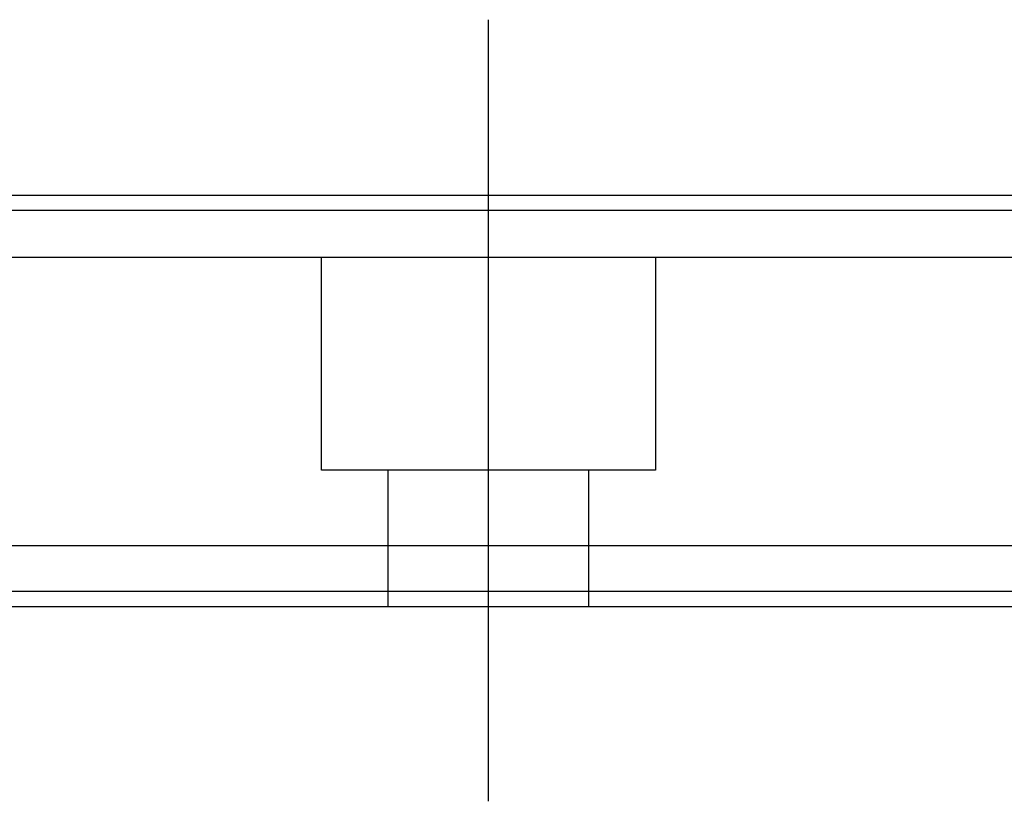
# Model space of a CAD drawing. Header units: millimetres. Extents: x -2774 to 3135, y -1571 to 860.
# Tile 206 of 256: x -2303 to -2271, y -559 to -534. Entities that reach past the tile are written whole.
import ezdxf
from ezdxf.lldxf.tags import DXFTag

# ---------------------------------------------------------------- set-up
doc = ezdxf.new("R2010")
doc.units = ezdxf.units.MM
doc.layers.get('0').update_dxf_attribs({"linetype": 'CONTINUOUS'})
tags = doc.linetypes.add('DASHED', pattern=[25.72, 12.86, -12.86]).pattern_tags.tags
tags[6:7] = [DXFTag(74, 4), DXFTag(75, 0), DXFTag(340, '0'), DXFTag(46, 0.0), DXFTag(50, 0.0), DXFTag(44, 0.0), DXFTag(45, 0.0)]
tags[4:5] = [DXFTag(74, 4), DXFTag(75, 0), DXFTag(340, '0'), DXFTag(46, 0.0), DXFTag(50, 0.0), DXFTag(44, 0.0), DXFTag(45, 0.0)]

msp = doc.modelspace()

# ---------------------------------------------------------------- linework, layer by layer
at = {"color": 0, "ltscale": 0.2}
msp.add_line((-2287.881, -559.354), (-2287.881, -533.604), dxfattribs=at)
at = {"color": 0, "linetype": 'Continuous'}
for p, q in [((-1917.881, -539.392), (-2457.881, -539.392)), ((-1917.881, -550.942), (-2457.881, -550.942)), ((-1917.881, -552.942), (-2457.881, -552.942))]:
    msp.add_line(p, q, dxfattribs=at)
at = {"color": 0, "linetype": 'DASHED'}
for p, q in [((-1917.881, -541.442), (-2457.881, -541.442)), ((-2293.381, -548.442), (-2293.381, -541.442)), ((-2282.381, -541.442), (-2282.381, -548.442)), ((-2282.381, -548.442), (-2293.381, -548.442)), ((-2291.181, -552.942), (-2291.181, -548.442)), ((-2284.581, -548.442), (-2284.581, -552.942)), ((-1917.881, -552.442), (-2457.881, -552.442))]:
    msp.add_line(p, q, dxfattribs=at)
at = {"color": 0, "linetype": 'Continuous'}
msp.add_open_spline([(-1917.881, -539.892), (-2457.881, -539.892)], degree=1, dxfattribs=at)

doc.saveas('drawing.dxf')
